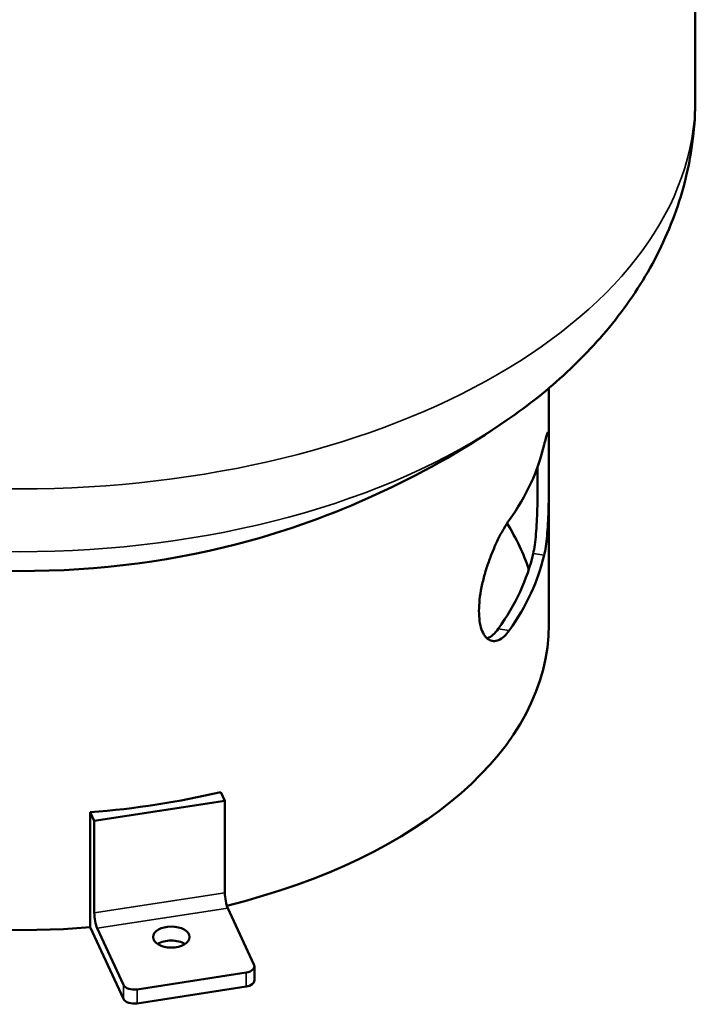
# Model space of a CAD drawing. Header units: inches. Extents: x 1 to 226, y 4 to 143.
# Tile 61 of 81: x 183 to 198, y 49 to 71. Entities that reach past the tile are written whole.
import ezdxf

# ---------------------------------------------------------------- set-up
doc = ezdxf.new("R2010")
doc.units = ezdxf.units.IN
doc.header["$LTSCALE"] = 6.666667
doc.header["$MEASUREMENT"] = 0
doc.layers.add('Visible (ANSI)', color=7, linetype='Continuous', lineweight=50)
doc.layers.add('Visible Narrow (ANSI)', color=7, linetype='Continuous', lineweight=35)

msp = doc.modelspace()

# ---------------------------------------------------------------- linework, layer by layer
at = {"layer": 'Visible (ANSI)'}
for p, q in [((198.1875, 92.923), (198.1875, 69.4167)), ((194.9375, 57.7408), (194.9375, 62.9941)), ((187.6527, 54.0215), (187.7423, 53.8285)), ((187.7423, 53.8285), (184.8445, 53.3802)), ((187.7423, 53.8285), (187.7423, 51.7873)), ((184.7549, 51.0176), (184.7549, 53.5732)), ((184.8445, 53.3802), (184.7549, 53.5732)), ((184.8445, 51.339), (184.8445, 53.3802)), ((187.807, 51.4437), (188.3893, 50.1889)), ((184.7549, 51.0176), (185.4915, 49.4304)), ((185.4915, 49.7406), (184.9092, 50.9954)), ((188.3978, 50.1516), (188.3978, 49.8413)), ((188.2125, 50.0122), (185.7977, 49.6386)), ((188.2125, 49.7019), (185.7977, 49.3283))]:
    msp.add_line(p, q, dxfattribs=at)
msp.add_arc((183.1875, 77.9211), 19.0157, 285.64451, 304.69721, dxfattribs=at)
for centre, major_axis, ratio, start_param, end_param in [((183.1875, 62.6398), (11.75, 0), 0.5773503, 5.893377, 6.1493948), ((183.1875, 57.7408), (11.5, 0), 0.5773503, 0.1855251, 0.3456351), ((183.1875, 65.7136), (11.75, 0), 0.5773503, 4.2607743, 5.1640037), ((183.1875, 60.1903), (11.5, 0), 0.5773503, 5.8905784, 6.1521934), ((183.1875, 60.1903), (11.75, 0), 0.5773503, 5.893377, 6.1493948), ((183.1875, 57.7408), (11.75, 0), 0.5773503, 5.1145445, 6.2831853), ((183.1875, 57.7408), (-11.75, 0), 0.5773503, 0.1522358, 1.7045868), ((183.1875, 60.2965), (11.75, 0), 0.5773503, 4.8461795, 5.1021973), ((187.807, 51.6478), (-0.0382, 0.2471), 0.2113249, 0.938882, 2.5096783), ((184.9092, 51.1995), (0.0382, -0.2471), 0.2113249, 4.0804747, 5.651271), ((186.5522, 50.491), (-0.405, 0), 0.5773503, 3.867024, 5.557754), ((188.1478, 50.1516), (0.25, 0), 0.5773503, 4.9741884, 6.5449847), ((185.733, 49.778), (-0.25, 0), 0.5773503, 0.2617994, 1.8325957), ((188.1478, 49.8413), (0.25, 0), 0.5773503, 4.9741884, 6.2831853), ((185.733, 49.4677), (-0.25, 0), 0.5773503, 0.2617994, 1.8325957)]:
    msp.add_ellipse(centre, major_axis=major_axis, ratio=ratio, start_param=start_param, end_param=end_param, dxfattribs=at)
msp.add_ellipse((186.5522, 50.8013), major_axis=(0.405, 0), ratio=0.5773503, dxfattribs=at)
for points, knots in [([(198.1875, 69.4167), (198.1875, 68.8282), (198.1157, 68.24), (197.8406, 67.1048), (197.6379, 66.5581), (197.129, 65.5287), (196.8232, 65.0458), (196.134, 64.1476), (195.7506, 63.732), (194.9238, 62.9639), (194.4802, 62.6111), (194.012, 62.287)], [5.49778714, 5.49778714, 5.49778714, 5.49778714, 5.63680005, 5.63680005, 5.77581295, 5.77581295, 5.91482585, 5.91482585, 6.05383876, 6.05383876, 6.19285166, 6.19285166, 6.19285166, 6.19285166]), ([(194.8325, 61.7349), (194.8453, 61.7897), (194.8573, 61.8389), (194.8787, 61.9206), (194.8881, 61.9531), (194.9039, 61.9983), (194.9103, 62.0112), (194.9206, 62.0171), (194.9244, 62.0101), (194.9301, 61.9796), (194.9321, 61.9552), (194.935, 61.887), (194.9359, 61.8432), (194.937, 61.7383), (194.9372, 61.677), (194.9374, 61.5417), (194.9375, 61.4675), (194.9375, 61.3905), (194.9375, 61.3135), (194.9374, 61.2286), (194.9372, 61.0479), (194.937, 60.9522), (194.9359, 60.7566), (194.935, 60.6565), (194.9321, 60.4587), (194.9301, 60.3611), (194.9244, 60.1742), (194.9206, 60.0784), (194.9103, 59.8915), (194.9039, 59.8002), (194.8881, 59.629), (194.8787, 59.5488), (194.8573, 59.4044), (194.8453, 59.3402), (194.8325, 59.2854)], [-5.792534, -5.792534, -5.792534, -5.792534, -5.0630897, -5.0630897, -4.3336453, -4.3336453, -3.604201, -3.604201, -2.8747566, -2.8747566, -2.1560674, -2.1560674, -1.4373783, -1.4373783, -0.7186891, -0.7186891, 0, 0, 0, 0.7186891, 0.7186891, 1.4373783, 1.4373783, 2.1560674, 2.1560674, 2.8747566, 2.8747566, 3.604201, 3.604201, 4.3336453, 4.3336453, 5.0630897, 5.0630897, 5.792534, 5.792534, 5.792534, 5.792534]), ([(194.589, 59.3231), (194.6015, 59.3779), (194.6132, 59.4422), (194.634, 59.5867), (194.643, 59.667), (194.6581, 59.8384), (194.6642, 59.9297), (194.6737, 60.1168), (194.6772, 60.2126), (194.6822, 60.3997), (194.6839, 60.4973), (194.6862, 60.695), (194.6868, 60.7952), (194.6875, 60.9908), (194.6875, 61.0866), (194.6875, 61.2009), (194.6875, 61.2246), (194.6875, 61.2479)], [-5.7948979, -5.7948979, -5.7948979, -5.7948979, -5.0649169, -5.0649169, -4.3349359, -4.3349359, -3.604955, -3.604955, -2.874974, -2.874974, -2.1562305, -2.1562305, -1.437487, -1.437487, -0.7187435, -0.7187435, -0.5273179, -0.5273179, -0.5273179, -0.5273179]), ([(194.0561, 57.6124), (194.0197, 57.5613), (193.981, 57.5162), (193.9016, 57.4434), (193.861, 57.4158), (193.7809, 57.3805), (193.7414, 57.3728), (193.6668, 57.3768), (193.6316, 57.3886), (193.5688, 57.428), (193.5389, 57.4567), (193.4853, 57.5327), (193.4617, 57.58), (193.4233, 57.6908), (193.4086, 57.7542), (193.3892, 57.8926), (193.3845, 57.9674), (193.3845, 58.1215), (193.3892, 58.2057), (193.4086, 58.3833), (193.4233, 58.4768), (193.4617, 58.6667), (193.4853, 58.7633), (193.5389, 58.9532), (193.5688, 59.0465), (193.6316, 59.2246), (193.6668, 59.3155), (193.7414, 59.4925), (193.7809, 59.5786), (193.861, 59.7399), (193.9016, 59.8153), (193.981, 59.9507), (194.0197, 60.0108), (194.0561, 60.0619)], [5.7508997, 5.7508997, 5.7508997, 5.7508997, 6.4803441, 6.4803441, 7.2097885, 7.2097885, 7.9392328, 7.9392328, 8.6686772, 8.6686772, 9.3873663, 9.3873663, 10.1060555, 10.1060555, 10.8247446, 10.8247446, 11.5434338, 11.5434338, 12.2621229, 12.2621229, 12.9808121, 12.9808121, 13.6995012, 13.6995012, 14.4181904, 14.4181904, 15.1476347, 15.1476347, 15.8770791, 15.8770791, 16.6065234, 16.6065234, 17.3359678, 17.3359678, 17.3359678, 17.3359678]), ([(193.5673, 57.4327), (193.5704, 57.4339), (193.5734, 57.4352), (193.6167, 57.4542), (193.6575, 57.4818), (193.7372, 57.5543), (193.7761, 57.5992), (193.8126, 57.6501)], [15.8328464, 15.8328464, 15.8328464, 15.8328464, 15.8878037, 15.8878037, 16.6144831, 16.6144831, 17.3411625, 17.3411625, 17.3411625, 17.3411625])]:
    msp.add_open_spline(points, degree=3, knots=knots, dxfattribs=at)
at = {"layer": 'Visible Narrow (ANSI)'}
for p, q in [((194.589, 59.3231), (194.8325, 59.2854)), ((193.8126, 57.6501), (194.0561, 57.6124)), ((187.7423, 51.7873), (184.8445, 51.339)), ((184.9092, 50.9954), (187.807, 51.4437)), ((188.2125, 50.0122), (188.2125, 49.7019)), ((185.4915, 49.7406), (185.4915, 49.4304)), ((185.7977, 49.3283), (185.7977, 49.6386))]:
    msp.add_line(p, q, dxfattribs=at)
for centre, major_axis, start_param, end_param in [((183.1875, 69.4167), (15, 0), 3.1415927, 6.2831853), ((183.1875, 67.4983), (-14.0941, 0), 0.6950645, 2.4465281)]:
    msp.add_ellipse(centre, major_axis=major_axis, ratio=0.5773503, start_param=start_param, end_param=end_param, dxfattribs=at)

doc.saveas('drawing.dxf')
